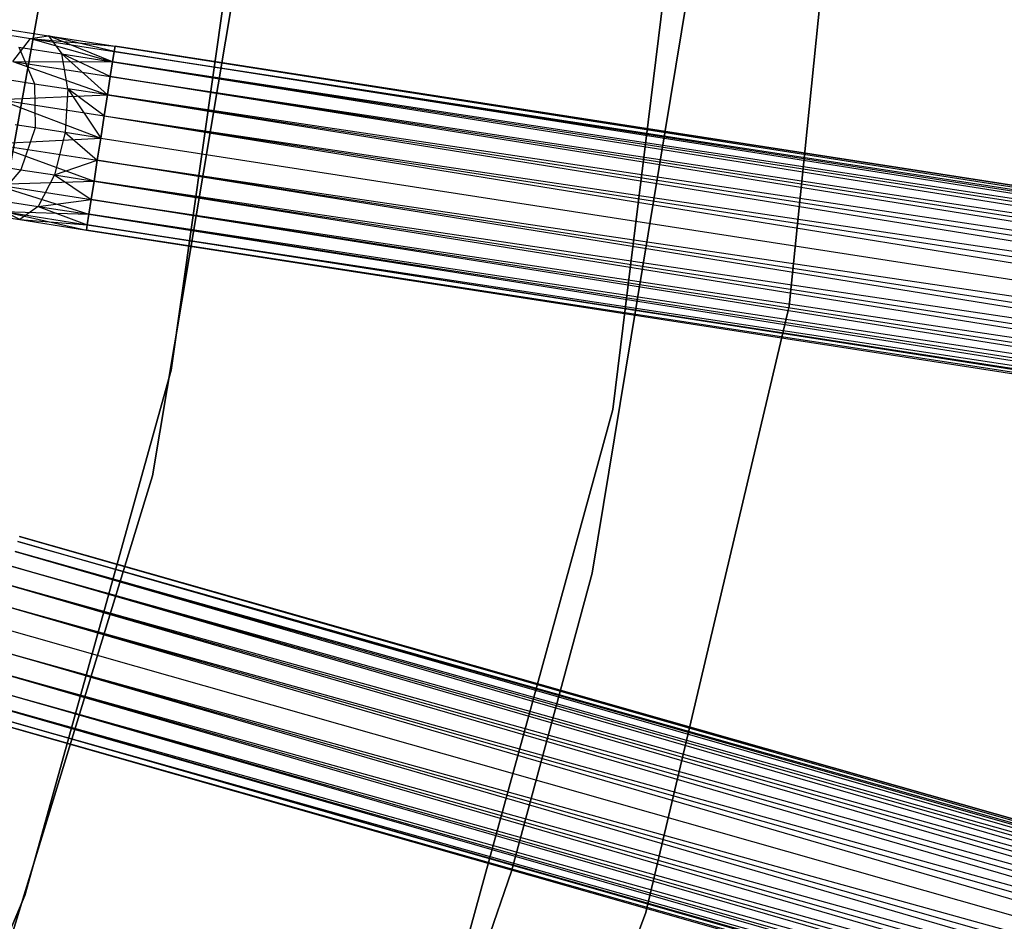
# Model space of a CAD drawing. Extents: x -102 to 101, y -101 to 102.
# Tile 172 of 256: x 41 to 52, y -15 to -5. Entities that reach past the tile are written whole.
import ezdxf

# ---------------------------------------------------------------- set-up
doc = ezdxf.new("R2010")
doc.units = 0
doc.header["$LTSCALE"] = 25.4
doc.layers.get('0').update_dxf_attribs({"linetype": 'CONTINUOUS'})

# ---------------------------------------------------------------- blocks, each defined once
blk = doc.blocks.new('NL2500012268_STL')
at = {"color": 0}
for p, q in [((152.744, -8.421, 26.5), (153.414, -1.809, 26.5)), ((153.414, -1.809, 20), (152.744, -8.421, 20)), ((152.744, -8.421, 26.5), (153.414, -1.809, 26.5)), ((153.414, -1.809, 20), (152.744, -8.421, 20)), ((150.866, -9.524, 19), (151.738, -2.401, 19)), ((151.738, -2.401, 20), (150.866, -9.524, 20)), ((151.738, -2.401, 20), (150.866, -9.524, 20)), ((150.866, -9.524, 19), (151.738, -2.401, 19)), ((146.155, -9.105, 336), (146.97, -3.348, 336)), ((146.97, -3.348, 328.5), (146.155, -9.105, 328.5)), ((146.155, -9.105, 336), (146.97, -3.348, 336)), ((146.97, -3.348, 328.5), (146.155, -9.105, 328.5)), ((145.956, -10.231, 336), (146.92, -4.49, 336)), ((146.92, -4.49, 337), (145.956, -10.231, 337)), ((145.956, -10.231, 336), (146.92, -4.49, 336)), ((146.92, -4.49, 337), (145.956, -10.231, 337)), ((144.833, -4.728, 336), (143.827, -10.309, 336)), ((143.827, -10.309, 328.5), (144.833, -4.728, 328.5)), ((143.827, -10.309, 328.5), (144.833, -4.728, 328.5)), ((144.833, -4.728, 336), (143.827, -10.309, 336)), ((151.715, -4.77, 26.5), (150.643, -11.268, 26.5)), ((150.643, -11.268, 20), (151.715, -4.77, 20)), ((150.643, -11.268, 20), (151.715, -4.77, 20)), ((151.715, -4.77, 26.5), (150.643, -11.268, 26.5)), ((143.902, -5.448, 327.835), (144.656, -5.565, 327.325)), ((143.902, -5.448, 327.835), (144.656, -5.565, 327.325)), ((144.242, -5.443, 328.171), (144.845, -5.536, 327.764)), ((144.242, -5.443, 328.171), (144.845, -5.536, 327.764)), ((144.656, -5.565, 327.325), (144.845, -5.536, 327.764)), ((144.656, -5.565, 327.325), (144.845, -5.536, 327.764)), ((144.845, -5.536, 327.764), (145.556, -5.647, 327.379)), ((144.845, -5.536, 327.764), (145.556, -5.647, 327.621)), ((144.845, -5.536, 327.764), (145.556, -5.647, 327.379)), ((145.53, -5.814, 328.068), (144.845, -5.536, 327.764)), ((144.845, -5.536, 327.764), (144.988, -5.73, 328.177)), ((145.53, -5.814, 328.068), (144.845, -5.536, 327.764)), ((145.547, -5.704, 327.855), (144.845, -5.536, 327.764)), ((145.547, -5.704, 327.855), (144.845, -5.536, 327.764)), ((144.845, -5.536, 327.764), (145.556, -5.647, 327.621)), ((144.845, -5.536, 327.764), (144.988, -5.73, 328.177)), ((144.466, -5.811, 326.961), (144.656, -5.565, 327.325)), ((144.466, -5.811, 326.961), (144.656, -5.565, 327.325)), ((144.529, -5.659, 328.487), (144.988, -5.73, 328.177)), ((144.529, -5.659, 328.487), (144.988, -5.73, 328.177)), ((144.529, -5.659, 328.487), (144.696, -6.048, 328.712)), ((144.529, -5.659, 328.487), (144.696, -6.048, 328.712)), ((144.656, -5.565, 327.325), (145.53, -5.814, 326.932)), ((144.656, -5.565, 327.325), (145.53, -5.814, 326.932)), ((144.656, -5.565, 327.325), (145.547, -5.704, 327.145)), ((144.656, -5.565, 327.325), (145.547, -5.704, 327.145)), ((144.656, -5.565, 327.325), (145.556, -5.647, 327.379)), ((144.656, -5.565, 327.325), (145.556, -5.647, 327.379)), ((145.556, -5.647, 327.379), (145.547, -5.704, 327.145)), ((145.547, -5.704, 327.855), (145.556, -5.647, 327.621)), ((145.547, -5.704, 327.855), (145.556, -5.647, 327.621)), ((145.556, -5.647, 327.379), (145.547, -5.704, 327.145)), ((182.494, -11.381, 327.379), (145.556, -5.647, 327.621)), ((145.556, -5.647, 327.379), (182.494, -11.381, 327.379)), ((182.494, -11.381, 327.379), (145.556, -5.647, 327.621)), ((145.556, -5.647, 327.621), (182.485, -11.438, 327.855)), ((145.556, -5.647, 327.621), (182.485, -11.438, 327.855)), ((145.556, -5.647, 327.379), (182.494, -11.381, 327.379)), ((144.988, -5.73, 328.177), (145.53, -5.814, 328.068)), ((145.053, -6.103, 328.47), (144.988, -5.73, 328.177)), ((145.475, -6.168, 328.385), (144.988, -5.73, 328.177)), ((145.053, -6.103, 328.47), (144.988, -5.73, 328.177)), ((145.475, -6.168, 328.385), (144.988, -5.73, 328.177)), ((145.505, -5.972, 328.249), (144.988, -5.73, 328.177)), ((145.505, -5.972, 328.249), (144.988, -5.73, 328.177)), ((144.988, -5.73, 328.177), (145.53, -5.814, 328.068)), ((145.547, -5.704, 327.145), (145.53, -5.814, 326.932)), ((145.53, -5.814, 328.068), (145.547, -5.704, 327.855)), ((145.53, -5.814, 328.068), (145.547, -5.704, 327.855)), ((145.547, -5.704, 327.145), (145.53, -5.814, 326.932)), ((145.547, -5.704, 327.855), (182.485, -11.438, 327.855)), ((145.547, -5.704, 327.855), (182.485, -11.438, 327.855)), ((182.468, -11.548, 326.932), (145.547, -5.704, 327.145)), ((145.547, -5.704, 327.145), (182.494, -11.381, 327.379)), ((145.547, -5.704, 327.145), (182.494, -11.381, 327.379)), ((182.468, -11.548, 326.932), (145.547, -5.704, 327.145)), ((144.466, -5.811, 326.961), (145.475, -6.168, 326.615)), ((144.466, -5.811, 326.961), (145.475, -6.168, 326.615)), ((144.466, -5.811, 326.961), (145.505, -5.972, 326.751)), ((144.466, -5.811, 326.961), (145.505, -5.972, 326.751)), ((144.466, -5.811, 326.961), (145.53, -5.814, 326.932)), ((144.466, -5.811, 326.961), (145.53, -5.814, 326.932)), ((145.53, -5.814, 326.932), (145.505, -5.972, 326.751)), ((145.505, -5.972, 328.249), (145.53, -5.814, 328.068)), ((145.505, -5.972, 328.249), (145.53, -5.814, 328.068)), ((145.53, -5.814, 326.932), (145.505, -5.972, 326.751)), ((182.485, -11.438, 327.855), (145.53, -5.814, 328.068)), ((145.53, -5.814, 328.068), (182.444, -11.706, 328.249)), ((145.53, -5.814, 328.068), (182.444, -11.706, 328.249)), ((182.485, -11.438, 327.855), (145.53, -5.814, 328.068)), ((145.53, -5.814, 326.932), (182.468, -11.548, 326.932)), ((145.53, -5.814, 326.932), (182.468, -11.548, 326.932)), ((145.505, -5.972, 326.751), (145.475, -6.168, 326.615)), ((145.475, -6.168, 328.385), (145.505, -5.972, 328.249)), ((145.475, -6.168, 328.385), (145.505, -5.972, 328.249)), ((145.505, -5.972, 326.751), (145.475, -6.168, 326.615)), ((145.505, -5.972, 328.249), (182.444, -11.706, 328.249)), ((145.505, -5.972, 328.249), (182.444, -11.706, 328.249)), ((182.413, -11.902, 326.615), (145.505, -5.972, 326.751)), ((145.505, -5.972, 326.751), (182.468, -11.548, 326.932)), ((145.505, -5.972, 326.751), (182.468, -11.548, 326.932)), ((182.413, -11.902, 326.615), (145.505, -5.972, 326.751)), ((144.457, -6.01, 329.073), (144.696, -6.048, 328.712)), ((144.457, -6.01, 329.073), (144.696, -6.048, 328.712)), ((144.696, -6.048, 328.712), (145.053, -6.103, 328.47)), ((144.696, -6.048, 328.712), (145.053, -6.103, 328.47)), ((144.696, -6.048, 328.712), (144.705, -6.519, 328.793)), ((144.696, -6.048, 328.712), (144.705, -6.519, 328.793)), ((144.317, -6.217, 326.755), (145.475, -6.168, 326.615)), ((144.317, -6.217, 326.755), (145.475, -6.168, 326.615)), ((145.053, -6.103, 328.47), (145.025, -6.569, 328.576)), ((145.053, -6.103, 328.47), (145.025, -6.569, 328.576)), ((145.44, -6.391, 328.471), (145.053, -6.103, 328.47)), ((145.053, -6.103, 328.47), (145.403, -6.628, 328.5)), ((145.44, -6.391, 328.471), (145.053, -6.103, 328.47)), ((145.475, -6.168, 328.385), (145.053, -6.103, 328.47)), ((145.475, -6.168, 328.385), (145.053, -6.103, 328.47)), ((145.053, -6.103, 328.47), (145.403, -6.628, 328.5)), ((145.475, -6.168, 326.615), (145.44, -6.391, 326.529)), ((145.44, -6.391, 328.471), (145.475, -6.168, 328.385)), ((145.44, -6.391, 328.471), (145.475, -6.168, 328.385)), ((145.475, -6.168, 326.615), (145.44, -6.391, 326.529)), ((182.444, -11.706, 328.249), (145.475, -6.168, 328.385)), ((145.475, -6.168, 328.385), (182.379, -12.125, 328.471)), ((145.475, -6.168, 328.385), (182.379, -12.125, 328.471)), ((182.444, -11.706, 328.249), (145.475, -6.168, 328.385)), ((145.475, -6.168, 326.615), (182.413, -11.902, 326.615)), ((145.475, -6.168, 326.615), (182.413, -11.902, 326.615)), ((144.317, -6.217, 326.755), (145.403, -6.628, 326.5)), ((144.317, -6.217, 326.755), (145.403, -6.628, 326.5)), ((144.317, -6.217, 326.755), (145.44, -6.391, 326.529)), ((144.317, -6.217, 326.755), (145.44, -6.391, 326.529)), ((145.44, -6.391, 326.529), (145.403, -6.628, 326.5)), ((145.403, -6.628, 328.5), (145.44, -6.391, 328.471)), ((145.403, -6.628, 328.5), (145.44, -6.391, 328.471)), ((145.44, -6.391, 326.529), (145.403, -6.628, 326.5)), ((145.44, -6.391, 328.471), (182.379, -12.125, 328.471)), ((145.44, -6.391, 328.471), (182.379, -12.125, 328.471)), ((145.44, -6.391, 326.529), (182.342, -12.362, 326.5)), ((145.44, -6.391, 326.529), (182.342, -12.362, 326.5)), ((145.44, -6.391, 326.529), (182.413, -11.902, 326.615)), ((145.44, -6.391, 326.529), (182.413, -11.902, 326.615)), ((144.705, -6.519, 328.793), (144.49, -6.486, 329.117)), ((144.705, -6.519, 328.793), (144.49, -6.486, 329.117)), ((144.705, -6.519, 328.793), (144.553, -6.966, 328.712)), ((144.705, -6.519, 328.793), (144.553, -6.966, 328.712)), ((145.025, -6.569, 328.576), (144.705, -6.519, 328.793)), ((145.025, -6.569, 328.576), (144.705, -6.519, 328.793)), ((145.025, -6.569, 328.576), (144.911, -7.021, 328.47)), ((145.025, -6.569, 328.576), (144.911, -7.021, 328.47)), ((145.403, -6.628, 328.5), (145.025, -6.569, 328.576)), ((145.025, -6.569, 328.576), (145.367, -6.864, 328.471)), ((145.025, -6.569, 328.576), (145.367, -6.864, 328.471)), ((145.403, -6.628, 328.5), (145.025, -6.569, 328.576)), ((144.243, -6.69, 326.755), (145.403, -6.628, 326.5)), ((144.243, -6.69, 326.755), (145.403, -6.628, 326.5)), ((144.243, -6.69, 326.755), (145.332, -7.087, 326.615)), ((144.243, -6.69, 326.755), (145.332, -7.087, 326.615)), ((144.243, -6.69, 326.755), (145.367, -6.864, 326.529)), ((144.243, -6.69, 326.755), (145.367, -6.864, 326.529)), ((145.367, -6.864, 328.471), (145.403, -6.628, 328.5)), ((145.403, -6.628, 326.5), (145.367, -6.864, 326.529)), ((145.367, -6.864, 328.471), (145.403, -6.628, 328.5)), ((145.403, -6.628, 326.5), (145.367, -6.864, 326.529)), ((145.403, -6.628, 328.5), (182.342, -12.362, 328.5)), ((145.403, -6.628, 328.5), (182.342, -12.362, 328.5)), ((145.403, -6.628, 326.5), (182.342, -12.362, 326.5)), ((145.403, -6.628, 326.5), (182.342, -12.362, 326.5)), ((144.315, -6.929, 329.073), (144.553, -6.966, 328.712)), ((144.315, -6.929, 329.073), (144.553, -6.966, 328.712)), ((144.911, -7.021, 328.47), (145.367, -6.864, 328.471)), ((144.911, -7.021, 328.47), (145.367, -6.864, 328.471)), ((145.332, -7.087, 328.385), (145.367, -6.864, 328.471)), ((145.367, -6.864, 326.529), (145.332, -7.087, 326.615)), ((145.367, -6.864, 326.529), (145.332, -7.087, 326.615)), ((145.332, -7.087, 328.385), (145.367, -6.864, 328.471)), ((145.367, -6.864, 326.529), (182.342, -12.362, 326.5)), ((182.271, -12.821, 326.615), (145.367, -6.864, 326.529)), ((182.271, -12.821, 326.615), (145.367, -6.864, 326.529)), ((145.367, -6.864, 328.471), (182.305, -12.598, 328.471)), ((145.367, -6.864, 328.471), (182.305, -12.598, 328.471)), ((145.367, -6.864, 326.529), (182.342, -12.362, 326.5)), ((144.553, -6.966, 328.712), (144.277, -7.286, 328.487)), ((144.553, -6.966, 328.712), (144.277, -7.286, 328.487)), ((144.553, -6.966, 328.712), (144.911, -7.021, 328.47)), ((144.553, -6.966, 328.712), (144.911, -7.021, 328.47)), ((144.911, -7.021, 328.47), (144.736, -7.357, 328.177)), ((144.911, -7.021, 328.47), (144.736, -7.357, 328.177)), ((144.911, -7.021, 328.47), (145.332, -7.087, 328.385)), ((144.911, -7.021, 328.47), (145.332, -7.087, 328.385)), ((144.911, -7.021, 328.47), (145.302, -7.283, 328.249)), ((144.911, -7.021, 328.47), (145.302, -7.283, 328.249)), ((144.262, -7.122, 326.961), (145.332, -7.087, 326.615)), ((144.262, -7.122, 326.961), (145.332, -7.087, 326.615)), ((144.262, -7.122, 326.961), (145.277, -7.441, 326.932)), ((144.262, -7.122, 326.961), (145.277, -7.441, 326.932)), ((144.262, -7.122, 326.961), (145.302, -7.283, 326.751)), ((144.262, -7.122, 326.961), (145.302, -7.283, 326.751)), ((145.302, -7.283, 328.249), (145.332, -7.087, 328.385)), ((145.332, -7.087, 326.615), (145.302, -7.283, 326.751)), ((145.332, -7.087, 326.615), (145.302, -7.283, 326.751)), ((145.302, -7.283, 328.249), (145.332, -7.087, 328.385)), ((145.332, -7.087, 326.615), (182.271, -12.821, 326.615)), ((145.332, -7.087, 326.615), (182.271, -12.821, 326.615)), ((182.305, -12.598, 328.471), (145.332, -7.087, 328.385)), ((145.332, -7.087, 328.385), (182.24, -13.017, 328.249)), ((145.332, -7.087, 328.385), (182.24, -13.017, 328.249)), ((182.305, -12.598, 328.471), (145.332, -7.087, 328.385)), ((144.277, -7.286, 328.487), (144.736, -7.357, 328.177)), ((144.277, -7.286, 328.487), (144.736, -7.357, 328.177)), ((144.736, -7.357, 328.177), (145.302, -7.283, 328.249)), ((144.736, -7.357, 328.177), (145.302, -7.283, 328.249)), ((145.277, -7.441, 328.068), (145.302, -7.283, 328.249)), ((145.302, -7.283, 326.751), (145.277, -7.441, 326.932)), ((145.302, -7.283, 326.751), (145.277, -7.441, 326.932)), ((145.277, -7.441, 328.068), (145.302, -7.283, 328.249)), ((182.216, -13.175, 326.932), (145.302, -7.283, 326.751)), ((145.302, -7.283, 326.751), (182.271, -12.821, 326.615)), ((145.302, -7.283, 326.751), (182.271, -12.821, 326.615)), ((182.216, -13.175, 326.932), (145.302, -7.283, 326.751)), ((145.302, -7.283, 328.249), (182.24, -13.017, 328.249)), ((145.302, -7.283, 328.249), (182.24, -13.017, 328.249)), ((143.938, -7.405, 328.171), (144.54, -7.498, 327.764)), ((143.938, -7.405, 328.171), (144.54, -7.498, 327.764)), ((144.54, -7.498, 327.764), (144.37, -7.413, 327.325)), ((144.37, -7.413, 327.325), (145.251, -7.609, 327.379)), ((144.37, -7.413, 327.325), (145.251, -7.609, 327.379)), ((144.37, -7.413, 327.325), (145.26, -7.552, 327.145)), ((144.37, -7.413, 327.325), (145.26, -7.552, 327.145)), ((144.37, -7.413, 327.325), (145.277, -7.441, 326.932)), ((144.37, -7.413, 327.325), (145.277, -7.441, 326.932)), ((144.54, -7.498, 327.764), (144.37, -7.413, 327.325)), ((144.736, -7.357, 328.177), (144.54, -7.498, 327.764)), ((144.736, -7.357, 328.177), (144.54, -7.498, 327.764)), ((144.736, -7.357, 328.177), (145.277, -7.441, 328.068)), ((144.736, -7.357, 328.177), (145.277, -7.441, 328.068)), ((144.736, -7.357, 328.177), (145.26, -7.552, 327.855)), ((144.736, -7.357, 328.177), (145.26, -7.552, 327.855)), ((145.26, -7.552, 327.855), (145.277, -7.441, 328.068)), ((145.277, -7.441, 326.932), (145.26, -7.552, 327.145)), ((145.277, -7.441, 326.932), (145.26, -7.552, 327.145)), ((145.26, -7.552, 327.855), (145.277, -7.441, 328.068)), ((145.277, -7.441, 326.932), (182.216, -13.175, 326.932)), ((145.277, -7.441, 326.932), (182.216, -13.175, 326.932)), ((182.24, -13.017, 328.249), (145.277, -7.441, 328.068)), ((145.277, -7.441, 328.068), (182.199, -13.286, 327.855)), ((145.277, -7.441, 328.068), (182.199, -13.286, 327.855)), ((182.24, -13.017, 328.249), (145.277, -7.441, 328.068)), ((144.54, -7.498, 327.764), (145.26, -7.552, 327.855)), ((144.54, -7.498, 327.764), (145.26, -7.552, 327.855)), ((144.54, -7.498, 327.764), (145.251, -7.609, 327.621)), ((144.54, -7.498, 327.764), (145.251, -7.609, 327.379)), ((144.54, -7.498, 327.764), (145.251, -7.609, 327.621)), ((144.54, -7.498, 327.764), (145.251, -7.609, 327.379)), ((145.251, -7.609, 327.621), (145.26, -7.552, 327.855)), ((145.26, -7.552, 327.145), (145.251, -7.609, 327.379)), ((145.26, -7.552, 327.145), (145.251, -7.609, 327.379)), ((145.251, -7.609, 327.621), (145.26, -7.552, 327.855)), ((182.19, -13.343, 327.379), (145.26, -7.552, 327.145)), ((145.26, -7.552, 327.145), (182.216, -13.175, 326.932)), ((145.26, -7.552, 327.145), (182.216, -13.175, 326.932)), ((182.19, -13.343, 327.379), (145.26, -7.552, 327.145)), ((145.26, -7.552, 327.855), (182.199, -13.286, 327.855)), ((145.26, -7.552, 327.855), (182.199, -13.286, 327.855)), ((145.251, -7.609, 327.379), (182.19, -13.343, 327.379)), ((145.251, -7.609, 327.621), (182.19, -13.343, 327.379)), ((182.199, -13.286, 327.855), (145.251, -7.609, 327.621)), ((145.251, -7.609, 327.621), (182.19, -13.343, 327.379)), ((145.251, -7.609, 327.379), (182.19, -13.343, 327.379)), ((182.199, -13.286, 327.855), (145.251, -7.609, 327.621)), ((151.218, -14.888, 26.5), (152.744, -8.421, 26.5)), ((152.744, -8.421, 20), (151.218, -14.888, 20)), ((151.218, -14.888, 26.5), (152.744, -8.421, 26.5)), ((152.744, -8.421, 20), (151.218, -14.888, 20)), ((152.744, -8.421, 26.5), (152.744, -8.421, 20)), ((152.744, -8.421, 26.5), (152.744, -8.421, 20)), ((144.595, -14.706, 336), (146.155, -9.105, 336)), ((146.155, -9.105, 328.5), (144.595, -14.706, 328.5)), ((144.595, -14.706, 336), (146.155, -9.105, 336)), ((146.155, -9.105, 328.5), (144.595, -14.706, 328.5)), ((146.155, -9.105, 336), (146.155, -9.105, 328.5)), ((146.155, -9.105, 336), (146.155, -9.105, 328.5)), ((148.966, -16.443, 19), (150.866, -9.524, 19)), ((150.866, -9.524, 20), (148.966, -16.443, 20)), ((150.866, -9.524, 20), (148.966, -16.443, 20)), ((148.966, -16.443, 19), (150.866, -9.524, 19)), ((150.866, -9.524, 20), (150.866, -9.524, 19)), ((150.866, -9.524, 20), (150.866, -9.524, 19)), ((144.25, -15.796, 336), (145.956, -10.231, 336)), ((145.956, -10.231, 337), (144.25, -15.796, 337)), ((144.25, -15.796, 336), (145.956, -10.231, 336)), ((145.956, -10.231, 337), (144.25, -15.796, 337)), ((145.956, -10.231, 336), (145.956, -10.231, 337)), ((145.956, -10.231, 336), (145.956, -10.231, 337)), ((180.491, -21.107, 327.379), (144.537, -10.877, 327.621)), ((144.537, -10.877, 327.379), (180.491, -21.107, 327.379)), ((180.491, -21.107, 327.379), (144.537, -10.877, 327.621)), ((144.537, -10.877, 327.621), (180.475, -21.162, 327.855)), ((144.537, -10.877, 327.621), (180.475, -21.162, 327.855)), ((144.537, -10.877, 327.379), (180.491, -21.107, 327.379)), ((144.521, -10.932, 327.855), (180.475, -21.162, 327.855)), ((144.521, -10.932, 327.855), (180.475, -21.162, 327.855)), ((180.445, -21.27, 326.932), (144.521, -10.932, 327.145)), ((144.521, -10.932, 327.145), (180.491, -21.107, 327.379)), ((144.521, -10.932, 327.145), (180.491, -21.107, 327.379)), ((180.445, -21.27, 326.932), (144.521, -10.932, 327.145)), ((180.475, -21.162, 327.855), (144.491, -11.04, 328.068)), ((144.491, -11.04, 328.068), (180.401, -21.424, 328.249)), ((144.491, -11.04, 328.068), (180.401, -21.424, 328.249)), ((180.475, -21.162, 327.855), (144.491, -11.04, 328.068)), ((144.491, -11.04, 326.932), (180.445, -21.27, 326.932)), ((144.491, -11.04, 326.932), (180.445, -21.27, 326.932)), ((144.447, -11.194, 328.249), (180.401, -21.424, 328.249)), ((144.447, -11.194, 328.249), (180.401, -21.424, 328.249)), ((180.347, -21.615, 326.615), (144.447, -11.194, 326.751)), ((144.447, -11.194, 326.751), (180.445, -21.27, 326.932)), ((144.447, -11.194, 326.751), (180.445, -21.27, 326.932)), ((180.347, -21.615, 326.615), (144.447, -11.194, 326.751)), ((150.643, -11.268, 26.5), (149.783, -14.448, 26.5)), ((149.783, -14.448, 20), (150.643, -11.268, 20)), ((149.783, -14.448, 20), (150.643, -11.268, 20)), ((150.643, -11.268, 26.5), (149.783, -14.448, 26.5)), ((150.643, -11.268, 20), (150.643, -11.268, 26.5)), ((150.643, -11.268, 20), (150.643, -11.268, 26.5)), ((180.401, -21.424, 328.249), (144.393, -11.385, 328.385)), ((144.393, -11.385, 328.385), (180.285, -21.831, 328.471)), ((144.393, -11.385, 328.385), (180.285, -21.831, 328.471)), ((180.401, -21.424, 328.249), (144.393, -11.385, 328.385)), ((144.393, -11.385, 326.615), (180.347, -21.615, 326.615)), ((144.393, -11.385, 326.615), (180.347, -21.615, 326.615)), ((144.331, -11.602, 328.471), (180.285, -21.831, 328.471)), ((144.331, -11.602, 328.471), (180.285, -21.831, 328.471)), ((144.331, -11.602, 326.529), (180.22, -22.062, 326.5)), ((144.331, -11.602, 326.529), (180.22, -22.062, 326.5)), ((144.331, -11.602, 326.529), (180.347, -21.615, 326.615)), ((144.331, -11.602, 326.529), (180.347, -21.615, 326.615)), ((144.266, -11.832, 328.5), (180.22, -22.062, 328.5)), ((144.266, -11.832, 328.5), (180.22, -22.062, 328.5)), ((144.266, -11.832, 326.5), (180.22, -22.062, 326.5)), ((144.266, -11.832, 326.5), (180.22, -22.062, 326.5)), ((144.2, -12.062, 326.529), (180.22, -22.062, 326.5)), ((180.092, -22.509, 326.615), (144.2, -12.062, 326.529)), ((180.092, -22.509, 326.615), (144.2, -12.062, 326.529)), ((144.2, -12.062, 328.471), (180.154, -22.292, 328.471)), ((144.2, -12.062, 328.471), (180.154, -22.292, 328.471)), ((144.2, -12.062, 326.529), (180.22, -22.062, 326.5)), ((144.138, -12.279, 326.615), (180.092, -22.509, 326.615)), ((144.138, -12.279, 326.615), (180.092, -22.509, 326.615)), ((180.154, -22.292, 328.471), (144.138, -12.279, 328.385)), ((144.138, -12.279, 328.385), (180.038, -22.699, 328.249)), ((144.138, -12.279, 328.385), (180.038, -22.699, 328.249)), ((180.154, -22.292, 328.471), (144.138, -12.279, 328.385)), ((179.994, -22.853, 326.932), (144.084, -12.47, 326.751)), ((144.084, -12.47, 326.751), (180.092, -22.509, 326.615)), ((144.084, -12.47, 326.751), (180.092, -22.509, 326.615)), ((179.994, -22.853, 326.932), (144.084, -12.47, 326.751)), ((144.084, -12.47, 328.249), (180.038, -22.699, 328.249)), ((144.084, -12.47, 328.249), (180.038, -22.699, 328.249)), ((144.04, -12.623, 326.932), (179.994, -22.853, 326.932)), ((144.04, -12.623, 326.932), (179.994, -22.853, 326.932)), ((180.038, -22.699, 328.249), (144.04, -12.623, 328.068)), ((144.04, -12.623, 328.068), (179.964, -22.961, 327.855)), ((144.04, -12.623, 328.068), (179.964, -22.961, 327.855)), ((180.038, -22.699, 328.249), (144.04, -12.623, 328.068)), ((143.994, -12.787, 327.379), (179.948, -23.016, 327.379)), ((143.994, -12.787, 327.621), (179.948, -23.016, 327.379)), ((179.964, -22.961, 327.855), (143.994, -12.787, 327.621)), ((143.994, -12.787, 327.621), (179.948, -23.016, 327.379)), ((143.994, -12.787, 327.379), (179.948, -23.016, 327.379)), ((179.964, -22.961, 327.855), (143.994, -12.787, 327.621)), ((179.948, -23.016, 327.379), (144.01, -12.731, 327.145)), ((144.01, -12.731, 327.145), (179.994, -22.853, 326.932)), ((144.01, -12.731, 327.145), (179.994, -22.853, 326.932)), ((179.948, -23.016, 327.379), (144.01, -12.731, 327.145)), ((144.01, -12.731, 327.855), (179.964, -22.961, 327.855)), ((144.01, -12.731, 327.855), (179.964, -22.961, 327.855)), ((149.783, -14.448, 26.5), (148.713, -17.564, 26.5)), ((148.713, -17.564, 20), (149.783, -14.448, 20)), ((148.713, -17.564, 20), (149.783, -14.448, 20)), ((149.783, -14.448, 26.5), (148.713, -17.564, 26.5)), ((149.783, -14.448, 20), (149.783, -14.448, 26.5)), ((149.783, -14.448, 20), (149.783, -14.448, 26.5)), ((142.318, -20.056, 336), (144.595, -14.706, 336)), ((144.595, -14.706, 328.5), (142.318, -20.056, 328.5)), ((142.318, -20.056, 336), (144.595, -14.706, 336)), ((144.595, -14.706, 328.5), (142.318, -20.056, 328.5)), ((144.595, -14.706, 336), (144.595, -14.706, 328.5)), ((144.595, -14.706, 336), (144.595, -14.706, 328.5)), ((148.86, -21.1, 26.5), (151.218, -14.888, 26.5)), ((151.218, -14.888, 20), (148.86, -21.1, 20)), ((148.86, -21.1, 26.5), (151.218, -14.888, 26.5)), ((151.218, -14.888, 20), (148.86, -21.1, 20)), ((151.218, -14.888, 26.5), (151.218, -14.888, 20)), ((151.218, -14.888, 26.5), (151.218, -14.888, 20))]:
    blk.add_line(p, q, dxfattribs=at)

msp = doc.modelspace()

# ---------------------------------------------------------------- block references
at = {"color": 0}
msp.add_blockref('NL2500012268_STL', (-103.369, -0.081, -1716.928), dxfattribs=at)

doc.saveas('drawing.dxf')
